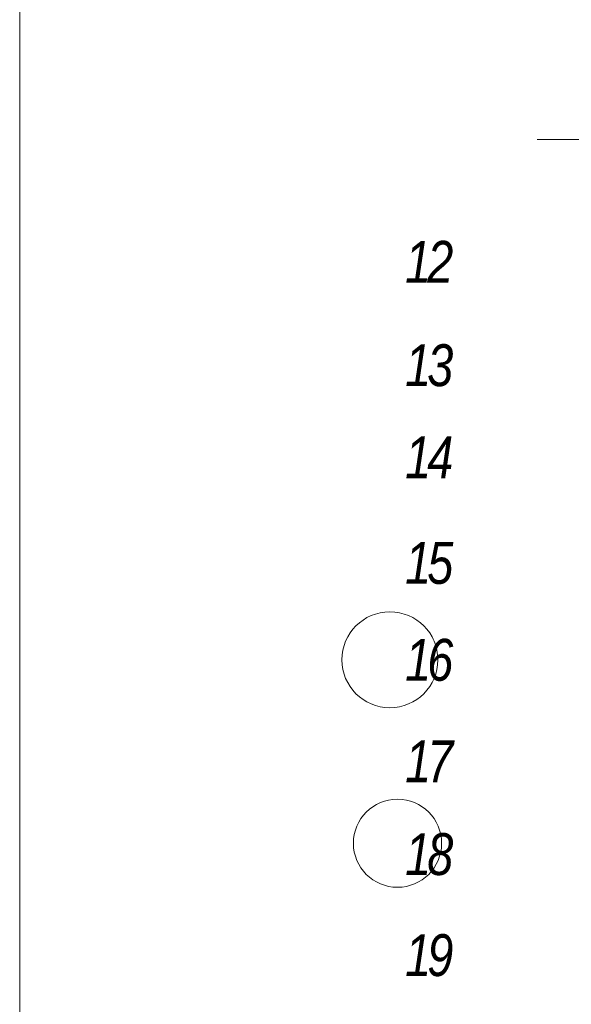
# Model space of a CAD drawing. Header units: millimetres. Extents: x -176817 to 571382, y -58489 to 156123.
# Tile 105 of 256: x -76936 to -74305, y 97305 to 102007. Entities that reach past the tile are written whole.
import ezdxf

# ---------------------------------------------------------------- set-up
doc = ezdxf.new("R2010")
doc.units = ezdxf.units.MM
doc.header["$LTSCALE"] = 0.2
doc.layers.add('-AAA Widok', color=2, linetype='Continuous', lineweight=30)
doc.layers.add('-AAA Wymiar', color=1, linetype='Continuous', lineweight=18)
doc.styles.add('Pozycja 2', font='ariali.ttf', dxfattribs={"width": 0.8})

msp = doc.modelspace()

# ---------------------------------------------------------------- linework, layer by layer
at = {"layer": '-AAA Wymiar'}
msp.add_line((-74468.3869, 101434.8296), (-65328.3869, 101434.8296), dxfattribs=at)

# ---------------------------------------------------------------- texts
at = {"layer": '-AAA Widok', "char_height": 200, "width": 283.71101, "attachment_point": 8, "style": 'Pozycja 2', "bg_fill": 3, "box_fill_scale": 1, "bg_fill_color": 256, "bg_fill_transparency": 3936642}
for s, insert in [('{\\T0.85;12}', (-74992.0886, 100750.7414, 0)), ('{\\T0.85;13}', (-74992.0886, 100254.1608, 0)), ('{\\T0.85;14}', (-74992.0886, 99816.8521, 0)), ('{\\T0.85;15}', (-74992.0886, 99310.3339, 0)), ('{\\T0.85;16}', (-74992.0886, 98847.4507, 0)), ('{\\T0.85;17}', (-74992.0886, 98365.0372, 0)), ('{\\T0.85;18}', (-74992.0886, 97919.633, 0)), ('{\\T0.85;19}', (-74992.0886, 97437.3313, 0))]:
    msp.add_mtext(s, dxfattribs=dict(at, insert=insert))

# ---------------------------------------------------------------- next in the draw order: linework, layer by layer
at = {"layer": '-AAA Wymiar'}
msp.add_lwpolyline([(-76935.9172, 111829.6356), (-13722.9978, 111829.6356), (-13722.9978, 73878.5495), (-76935.9172, 73878.5495)], close=True, dxfattribs=at)
for centre, radius in [((-75170.2996, 98950.404), 228.9137), ((-75133.9441, 98074.5181, 0), 210.2579)]:
    msp.add_circle(centre, radius, dxfattribs=at)

doc.saveas('drawing.dxf')
